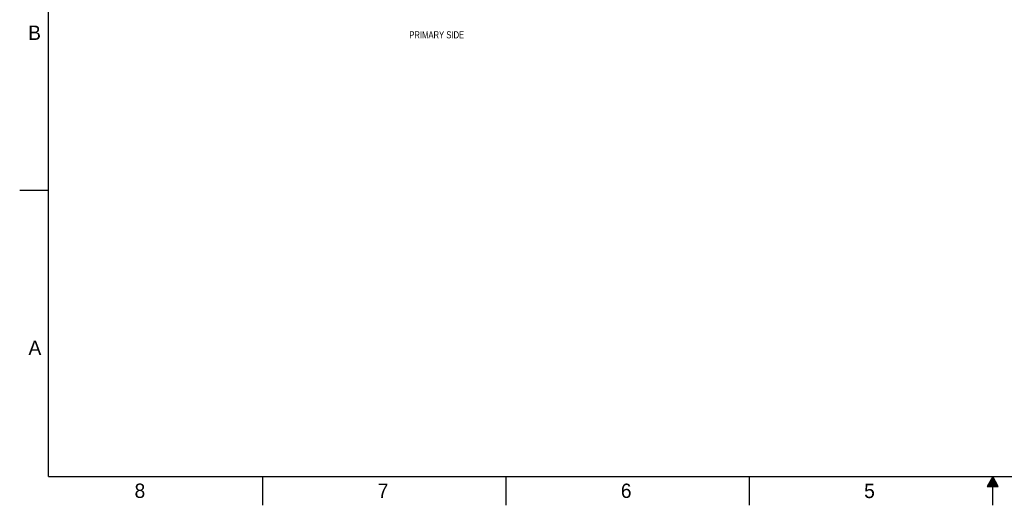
# Model space of a CAD drawing. Header units: inches. Extents: x 0 to 34, y 0 to 22.
# Tile 1 of 11: x 0 to 17.2, y 0 to 8.5. Entities that reach past the tile are written whole.
import ezdxf

# ---------------------------------------------------------------- set-up
doc = ezdxf.new("R2010")
doc.units = ezdxf.units.IN
doc.header["$LTSCALE"] = 1.87
doc.header["$MEASUREMENT"] = 0
doc.layers.get('0').update_dxf_attribs({"linetype": 'CONTINUOUS'})
doc.layers.add('DETAIL', color=7, linetype='CONTINUOUS')
doc.styles.get("Standard").update_dxf_attribs({"font": 'txt', "width": 0.8})
doc.styles.add('TEXTSTYLE_2', font='txt')

msp = doc.modelspace()

# ---------------------------------------------------------------- linework, layer by layer
at = {"color": 2, "linetype": 'CONTINUOUS'}
for p, q in [((0, 5.5), (0.5, 5.5)), ((4.25, 0), (4.25, 0.5)), ((8.5, 0), (8.5, 0.5)), ((12.75, 0), (12.75, 0.5)), ((17, 0.5), (16.902, 0.3303)), ((16.9134, 0.35), (17.0866, 0.35)), ((16.9192, 0.36), (17.0808, 0.36)), ((16.925, 0.37), (17.0751, 0.37)), ((16.9307, 0.38), (17.0693, 0.38)), ((16.9365, 0.39), (17.0635, 0.39)), ((16.9423, 0.4), (17.0578, 0.4)), ((16.9481, 0.41), (17.052, 0.41)), ((16.9538, 0.42), (17.0462, 0.42)), ((16.9596, 0.43), (17.0404, 0.43)), ((16.9654, 0.44), (17.0347, 0.44)), ((16.9712, 0.45), (17.0289, 0.45)), ((16.9769, 0.46), (17.0231, 0.46)), ((16.9827, 0.47), (17.0173, 0.47)), ((16.9885, 0.48), (17.0116, 0.48)), ((16.9942, 0.49), (17.0058, 0.49)), ((17.098, 0.3303), (17, 0.5)), ((17, 0), (17, 0.5)), ((16.902, 0.3303), (17.098, 0.3303)), ((16.9076, 0.34), (17.0924, 0.34))]:
    msp.add_line(p, q, dxfattribs=at)
at = {"color": 7, "linetype": 'CONTINUOUS', "const_width": 0.02}
for points in [[(0.5, 21.5), (0.5, 0.5)], [(0.5, 0.5), (33.5, 0.5)]]:
    msp.add_lwpolyline(points, dxfattribs=at)

# ---------------------------------------------------------------- texts
at = {"color": 2, "linetype": 'CONTINUOUS', "char_height": 0.25, "width": 0.25, "attachment_point": 1, "line_spacing_factor": 0.9, "style": 'TEXTSTYLE_2'}
for s, insert in [('B', (0.1484, 8.3757)), ('A', (0.1541, 2.8761)), ('8', (2.0074, 0.3791)), ('7', (6.2553, 0.3787)), ('6', (10.5033, 0.3784)), ('5', (14.754, 0.3762))]:
    msp.add_mtext(s, dxfattribs=dict(at, insert=insert))
at = {"layer": 'DETAIL', "color": 2, "linetype": 'CONTINUOUS', "insert": (6.8069, 8.2774), "char_height": 0.125, "width": 1.2, "attachment_point": 1, "line_spacing_factor": 0.9}
msp.add_mtext('PRIMARY SIDE', dxfattribs=at)

doc.saveas('drawing.dxf')
